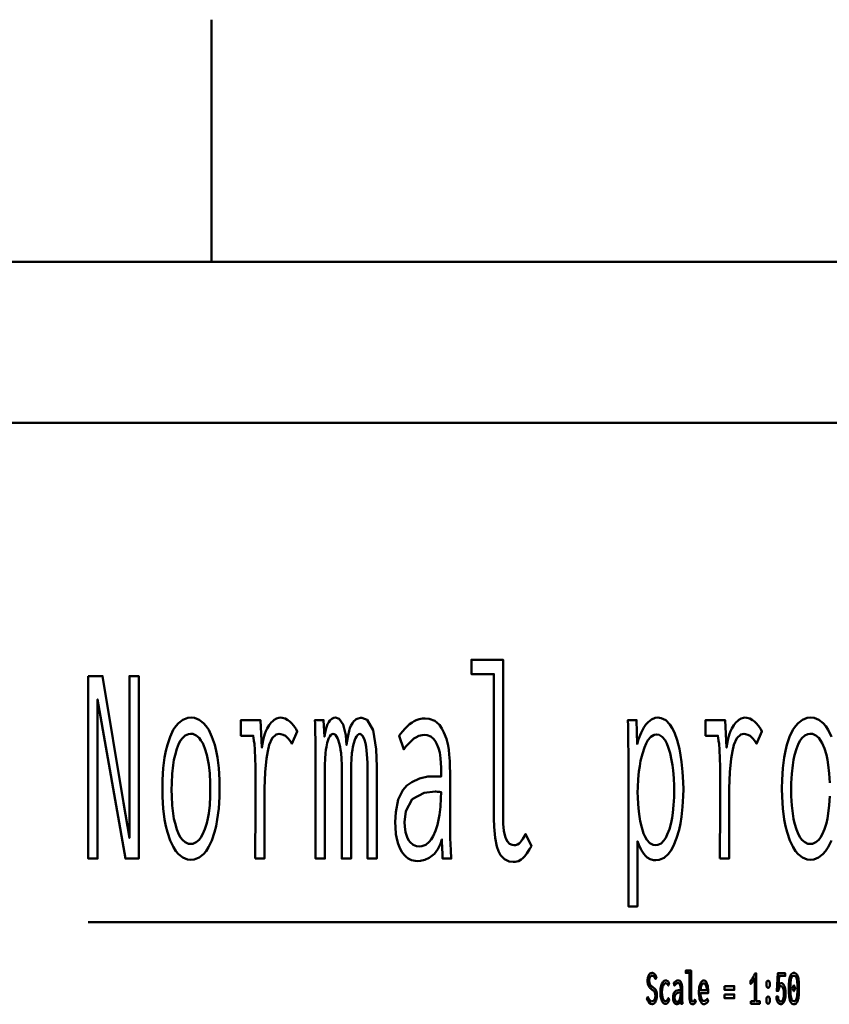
# Model space of a CAD drawing. Header units: millimetres. Extents: x 0 to 428, y 0 to 298.
# Tile 8 of 33: x 119 to 144, y 266 to 297. Entities that reach past the tile are written whole.
import ezdxf

# ---------------------------------------------------------------- set-up
doc = ezdxf.new("R2010")
doc.units = ezdxf.units.MM
doc.layers.add('am_0', color=7, linetype='Continuous', lineweight=50)
doc.layers.add('am_6', color=2, linetype='Continuous', lineweight=35)

# ---------------------------------------------------------------- blocks, each defined once
blk = doc.blocks.new('1_Drawing_frame_0_in_FDFneo150180C2125N1N4N_300Cl0__1203')
at = {"layer": 'am_0'}
for p, q in [((125, 297), (125, 296.921)), ((125, 296.921), (125, 296.842)), ((125, 296.842), (125, 296.763)), ((125, 296.763), (125, 296.684)), ((125, 296.684), (125, 296.605)), ((125, 296.605), (125, 296.526)), ((125, 296.526), (125, 296.447)), ((125, 296.447), (125, 296.368)), ((125, 296.368), (125, 296.289)), ((125, 296.289), (125, 296.211)), ((125, 296.211), (125, 296.132)), ((125, 296.132), (125, 296.053)), ((125, 296.053), (125, 295.974)), ((125, 295.974), (125, 295.895)), ((125, 295.895), (125, 295.816)), ((125, 295.816), (125, 295.737)), ((125, 295.737), (125, 295.658)), ((125, 295.658), (125, 295.579)), ((125, 295.579), (125, 295.5)), ((125, 295.5), (125, 295.421)), ((125, 295.421), (125, 295.342)), ((125, 295.342), (125, 295.263)), ((125, 295.263), (125, 295.184)), ((125, 295.184), (125, 295.105)), ((125, 295.105), (125, 295.026)), ((125, 295.026), (125, 294.947)), ((125, 294.947), (125, 294.868)), ((125, 294.868), (125, 294.789)), ((125, 294.789), (125, 294.711)), ((125, 294.711), (125, 294.632)), ((125, 294.632), (125, 294.553)), ((125, 294.553), (125, 294.474)), ((125, 294.474), (125, 294.395)), ((125, 294.395), (125, 294.316)), ((125, 294.316), (125, 294.237)), ((125, 294.237), (125, 294.158)), ((125, 294.158), (125, 294.079)), ((125, 294.079), (125, 294)), ((125, 294), (125, 293.921)), ((125, 293.921), (125, 293.842)), ((125, 293.842), (125, 293.763)), ((125, 293.763), (125, 293.684)), ((125, 293.684), (125, 293.605)), ((125, 293.605), (125, 293.526)), ((125, 293.526), (125, 293.447)), ((125, 293.447), (125, 293.368)), ((125, 293.368), (125, 293.289)), ((125, 293.289), (125, 293.211)), ((125, 293.211), (125, 293.132)), ((125, 293.132), (125, 293.053)), ((125, 293.053), (125, 292.974)), ((125, 292.974), (125, 292.895)), ((125, 292.895), (125, 292.816)), ((125, 292.816), (125, 292.737)), ((125, 292.737), (125, 292.658)), ((125, 292.658), (125, 292.579)), ((125, 292.579), (125, 292.5)), ((125, 292.5), (125, 292.421)), ((125, 292.421), (125, 292.342)), ((125, 292.342), (125, 292.263)), ((125, 292.263), (125, 292.184)), ((125, 292.184), (125, 292.105)), ((125, 292.105), (125, 292.026)), ((125, 292.026), (125, 291.947)), ((125, 291.947), (125, 291.868)), ((125, 291.868), (125, 291.789)), ((125, 291.789), (125, 291.711)), ((125, 291.711), (125, 291.632)), ((125, 291.632), (125, 291.553)), ((125, 291.553), (125, 291.474)), ((125, 291.474), (125, 291.395)), ((125, 291.395), (125, 291.316)), ((125, 291.316), (125, 291.237)), ((125, 291.237), (125, 291.158)), ((125, 291.158), (125, 291.079)), ((125, 291.079), (125, 291)), ((125, 291), (125, 290.921)), ((125, 290.921), (125, 290.842)), ((125, 290.842), (125, 290.763)), ((125, 290.763), (125, 290.684)), ((125, 290.684), (125, 290.605)), ((125, 290.605), (125, 290.526)), ((125, 290.526), (125, 290.447)), ((125, 290.447), (125, 290.368)), ((125, 290.368), (125, 290.289)), ((125, 290.289), (125, 290.211)), ((125, 290.211), (125, 290.132)), ((125, 290.132), (125, 290.053)), ((125, 290.053), (125, 289.974)), ((125, 289.974), (125, 289.895)), ((125, 289.895), (125, 289.816)), ((125, 289.816), (125, 289.737)), ((125, 289.737), (125, 289.658)), ((125, 289.658), (125, 289.579)), ((7.5, 289.5), (412.5, 289.5)), ((125, 289.579), (125, 289.5)), ((20, 284.5), (407.5, 284.5))]:
    blk.add_line(p, q, dxfattribs=at)
at = {"layer": 'am_6', "flags": 8}
blk.add_attdef('ExcludeFromBOM', (425, 296.5), '', height=0.5, dxfattribs=at)
blk = doc.blocks.new('56_grid1title__1_in_FDFneo150180C2125N1N4N_300Cl0__1203')
at = {"layer": 'am_0'}
blk.add_line((121.181, 269.029), (161.215, 269.029), dxfattribs=at)
for points in [[(134.343, 270.895), (134.343, 270.895), (134.226, 270.908), (134.076, 270.977), (134.076, 270.977), (133.956, 271.106), (133.893, 271.224), (133.893, 271.224), (133.842, 271.37), (133.787, 271.643), (133.787, 271.643), (133.758, 271.98), (133.752, 272.24), (133.752, 276.717), (133.054, 276.717), (133.054, 277.162), (134.033, 277.162), (134.033, 272.256), (134.033, 272.256), (134.037, 272.079), (134.057, 271.856), (134.057, 271.856), (134.095, 271.684), (134.13, 271.599), (134.13, 271.599), (134.17, 271.532), (134.239, 271.46), (134.239, 271.46), (134.317, 271.421), (134.374, 271.413), (134.374, 271.413), (134.418, 271.417), (134.479, 271.435), (134.479, 271.435), (134.534, 271.468), (134.567, 271.499), (134.567, 271.499), (134.6, 271.537), (134.648, 271.608), (134.648, 271.608), (134.698, 271.696), (134.731, 271.764), (134.913, 271.386), (134.913, 271.386), (134.857, 271.287), (134.776, 271.161), (134.776, 271.161), (134.699, 271.062), (134.648, 271.01), (134.648, 271.01), (134.597, 270.968), (134.51, 270.923), (134.51, 270.923), (134.413, 270.899), (134.343, 270.895)], [(121.181, 276.655), (121.622, 276.655), (122.273, 272.724), (122.456, 271.64), (122.456, 276.655), (122.745, 276.655), (122.745, 271), (122.332, 271), (121.47, 275.93), (121.47, 271), (121.181, 271), (121.181, 276.655)], [(124.363, 270.961), (124.363, 270.961), (124.259, 270.972), (124.114, 271.029), (124.114, 271.029), (123.98, 271.136), (123.897, 271.234), (123.897, 271.234), (123.82, 271.352), (123.719, 271.564), (123.719, 271.564), (123.634, 271.817), (123.586, 272.008), (123.586, 272.008), (123.546, 272.215), (123.503, 272.551), (123.503, 272.551), (123.48, 272.916), (123.476, 273.176), (123.476, 273.176), (123.48, 273.436), (123.503, 273.8), (123.503, 273.8), (123.545, 274.133), (123.584, 274.338), (123.584, 274.338), (123.631, 274.527), (123.715, 274.777), (123.715, 274.777), (123.816, 274.985), (123.893, 275.101), (123.893, 275.101), (123.976, 275.197), (124.112, 275.301), (124.112, 275.301), (124.261, 275.357), (124.367, 275.368), (124.367, 275.368), (124.472, 275.357), (124.62, 275.301), (124.62, 275.301), (124.755, 275.197), (124.838, 275.101), (124.838, 275.101), (124.914, 274.985), (125.014, 274.777), (125.014, 274.777), (125.098, 274.527), (125.144, 274.338), (125.144, 274.338), (125.182, 274.133), (125.224, 273.8), (125.224, 273.8), (125.246, 273.436), (125.25, 273.176), (125.25, 273.176), (125.246, 272.916), (125.223, 272.551), (125.223, 272.551), (125.18, 272.215), (125.141, 272.008), (125.141, 272.008), (125.094, 271.817), (125.009, 271.564), (125.009, 271.564), (124.908, 271.352), (124.831, 271.234), (124.831, 271.234), (124.748, 271.136), (124.614, 271.029), (124.614, 271.029), (124.467, 270.972), (124.363, 270.961)], [(126.353, 271), (126.353, 271), (126.354, 271.176), (126.355, 271.54), (126.355, 271.54), (126.358, 272.023), (126.361, 272.412), (126.365, 273.2), (126.365, 273.2), (126.365, 273.406), (126.363, 273.68), (126.363, 273.68), (126.36, 273.912), (126.356, 274.044), (126.356, 274.044), (126.353, 274.16), (126.346, 274.311), (126.346, 274.311), (126.339, 274.433), (126.333, 274.498), (126.333, 274.498), (126.327, 274.558), (126.315, 274.649), (126.315, 274.649), (126.301, 274.743), (126.291, 274.806), (125.909, 274.806), (125.909, 275.29), (126.515, 275.29), (126.56, 274.44), (126.56, 274.44), (126.576, 274.556), (126.608, 274.717), (126.608, 274.717), (126.651, 274.862), (126.685, 274.949), (126.685, 274.949), (126.723, 275.028), (126.784, 275.132), (126.784, 275.132), (126.85, 275.216), (126.897, 275.263), (126.897, 275.263), (126.944, 275.301), (127.016, 275.342), (127.016, 275.342), (127.087, 275.364), (127.133, 275.368), (127.133, 275.368), (127.192, 275.363), (127.279, 275.338), (127.279, 275.338), (127.367, 275.291), (127.425, 275.247), (127.425, 275.247), (127.481, 275.196), (127.555, 275.11), (127.555, 275.11), (127.619, 275.011), (127.656, 274.939), (127.492, 274.557), (127.492, 274.557), (127.47, 274.6), (127.429, 274.663), (127.429, 274.663), (127.377, 274.724), (127.337, 274.764), (127.337, 274.764), (127.294, 274.799), (127.223, 274.837), (127.223, 274.837), (127.148, 274.857), (127.094, 274.861), (127.094, 274.861), (126.999, 274.84), (126.879, 274.728), (126.879, 274.728), (126.786, 274.522), (126.74, 274.331), (126.74, 274.331), (126.703, 274.099), (126.663, 273.679), (126.663, 273.679), (126.642, 273.172), (126.638, 272.786), (126.638, 271), (126.353, 271)], [(128.227, 274.237), (128.227, 274.237), (128.227, 274.33), (128.225, 274.476), (128.225, 274.476), (128.223, 274.633), (128.22, 274.742), (128.22, 274.742), (128.217, 274.853), (128.213, 275.018), (128.213, 275.018), (128.207, 275.182), (128.204, 275.29), (128.473, 275.29), (128.496, 274.775), (128.496, 274.775), (128.518, 274.893), (128.556, 275.044), (128.556, 275.044), (128.599, 275.165), (128.631, 275.228), (128.631, 275.228), (128.665, 275.278), (128.725, 275.333), (128.725, 275.333), (128.793, 275.362), (128.843, 275.368), (128.843, 275.368), (128.955, 275.334), (129.082, 275.155), (129.082, 275.155), (129.161, 274.824), (129.186, 274.518), (129.186, 274.518), (129.202, 274.647), (129.23, 274.819), (129.23, 274.819), (129.264, 274.962), (129.291, 275.042), (129.291, 275.042), (129.319, 275.112), (129.365, 275.198), (129.365, 275.198), (129.415, 275.263), (129.45, 275.294), (129.45, 275.294), (129.487, 275.318), (129.547, 275.344), (129.547, 275.344), (129.612, 275.358), (129.658, 275.36), (129.658, 275.36), (129.825, 275.299), (130.006, 274.98), (130.006, 274.98), (130.104, 274.387), (130.122, 273.839), (130.122, 271), (129.834, 271), (129.834, 273.769), (129.834, 273.769), (129.831, 273.971), (129.817, 274.237), (129.817, 274.237), (129.792, 274.458), (129.768, 274.58), (129.768, 274.58), (129.741, 274.681), (129.693, 274.791), (129.693, 274.791), (129.637, 274.85), (129.596, 274.861), (129.596, 274.861), (129.569, 274.856), (129.529, 274.83), (129.529, 274.83), (129.49, 274.781), (129.465, 274.736), (129.465, 274.736), (129.441, 274.681), (129.409, 274.581), (129.409, 274.581), (129.381, 274.459), (129.365, 274.366), (129.365, 274.366), (129.351, 274.263), (129.336, 274.094), (129.336, 274.094), (129.328, 273.905), (129.327, 273.769), (129.327, 271), (129.038, 271), (129.038, 273.769), (129.038, 273.769), (129.037, 273.905), (129.029, 274.094), (129.029, 274.094), (129.014, 274.263), (129, 274.366), (129, 274.366), (128.984, 274.459), (128.956, 274.581), (128.956, 274.581), (128.924, 274.681), (128.901, 274.736), (128.901, 274.736), (128.876, 274.781), (128.837, 274.83), (128.837, 274.83), (128.797, 274.856), (128.769, 274.861), (128.769, 274.861), (128.741, 274.856), (128.702, 274.83), (128.702, 274.83), (128.664, 274.782), (128.64, 274.738), (128.64, 274.738), (128.618, 274.684), (128.588, 274.584), (128.588, 274.584), (128.562, 274.462), (128.547, 274.368), (128.547, 274.368), (128.534, 274.264), (128.52, 274.094), (128.52, 274.094), (128.513, 273.905), (128.512, 273.769), (128.512, 271), (128.227, 271), (128.227, 274.237)], [(131.391, 270.922), (131.391, 270.922), (131.313, 270.927), (131.201, 270.955), (131.201, 270.955), (131.097, 271.006), (131.033, 271.053), (131.033, 271.053), (130.972, 271.111), (130.891, 271.218), (130.891, 271.218), (130.823, 271.352), (130.784, 271.454), (130.784, 271.454), (130.751, 271.568), (130.716, 271.758), (130.716, 271.758), (130.697, 271.972), (130.693, 272.127), (130.693, 272.127), (130.708, 272.438), (130.784, 272.826), (130.784, 272.826), (130.925, 273.118), (131.055, 273.26), (131.055, 273.26), (131.204, 273.368), (131.445, 273.483), (131.445, 273.483), (131.705, 273.54), (131.891, 273.547), (132.113, 273.539), (132.113, 273.714), (132.113, 273.714), (132.112, 273.815), (132.106, 273.963), (132.106, 273.963), (132.095, 274.106), (132.086, 274.2), (132.086, 274.2), (132.071, 274.291), (132.037, 274.424), (132.037, 274.424), (131.986, 274.55), (131.944, 274.631), (131.944, 274.631), (131.894, 274.703), (131.8, 274.78), (131.8, 274.78), (131.685, 274.822), (131.596, 274.83), (131.596, 274.83), (131.524, 274.825), (131.423, 274.802), (131.423, 274.802), (131.33, 274.757), (131.271, 274.717), (131.271, 274.717), (131.214, 274.667), (131.122, 274.577), (131.122, 274.577), (131.026, 274.468), (130.958, 274.385), (130.814, 274.806), (130.814, 274.806), (130.861, 274.867), (130.928, 274.949), (130.928, 274.949), (130.991, 275.021), (131.03, 275.064), (131.03, 275.064), (131.07, 275.104), (131.139, 275.162), (131.139, 275.162), (131.218, 275.219), (131.277, 275.255), (131.277, 275.255), (131.34, 275.287), (131.438, 275.322), (131.438, 275.322), (131.543, 275.341), (131.616, 275.345), (131.616, 275.345), (131.748, 275.332), (131.921, 275.266), (131.921, 275.266), (132.061, 275.144), (132.137, 275.031), (132.137, 275.031), (132.201, 274.904), (132.277, 274.707), (132.277, 274.707), (132.329, 274.505), (132.351, 274.366), (132.351, 274.366), (132.365, 274.226), (132.381, 274.022), (132.381, 274.022), (132.39, 273.822), (132.392, 273.691), (132.392, 272.201), (132.392, 272.201), (132.393, 271.978), (132.4, 271.628), (132.4, 271.628), (132.414, 271.258), (132.427, 271), (132.16, 271), (132.16, 271), (132.158, 271.039), (132.156, 271.112), (132.156, 271.112), (132.153, 271.201), (132.152, 271.269), (132.14, 271.593), (132.14, 271.593), (132.095, 271.459), (132.01, 271.287), (132.01, 271.287), (131.907, 271.151), (131.827, 271.08), (131.827, 271.08), (131.743, 271.023), (131.613, 270.961), (131.613, 270.961), (131.481, 270.928), (131.391, 270.922)], [(137.917, 274.331), (137.917, 274.331), (137.916, 274.537), (137.914, 274.834), (137.914, 274.834), (137.909, 275.113), (137.905, 275.29), (138.174, 275.29), (138.186, 274.549), (138.186, 274.549), (138.232, 274.699), (138.31, 274.898), (138.31, 274.898), (138.397, 275.063), (138.46, 275.155), (138.46, 275.155), (138.527, 275.232), (138.634, 275.315), (138.634, 275.315), (138.751, 275.359), (138.833, 275.368), (138.833, 275.368), (138.936, 275.355), (139.078, 275.286), (139.078, 275.286), (139.203, 275.158), (139.278, 275.04), (139.278, 275.04), (139.345, 274.902), (139.432, 274.668), (139.432, 274.668), (139.501, 274.401), (139.538, 274.206), (139.538, 274.206), (139.568, 274.001), (139.6, 273.689), (139.6, 273.689), (139.618, 273.37), (139.621, 273.153), (139.621, 273.153), (139.617, 272.929), (139.598, 272.603), (139.598, 272.603), (139.563, 272.288), (139.53, 272.084), (139.53, 272.084), (139.49, 271.89), (139.414, 271.627), (139.414, 271.627), (139.32, 271.398), (139.247, 271.263), (139.247, 271.263), (139.165, 271.149), (139.029, 271.025), (139.029, 271.025), (138.875, 270.958), (138.763, 270.945), (138.763, 270.945), (138.692, 270.951), (138.592, 270.981), (138.592, 270.981), (138.501, 271.037), (138.446, 271.088), (138.446, 271.088), (138.393, 271.151), (138.317, 271.272), (138.317, 271.272), (138.244, 271.422), (138.197, 271.538), (138.197, 269.518), (137.917, 269.518), (137.917, 274.331)], [(140.753, 271), (140.753, 271), (140.754, 271.176), (140.755, 271.54), (140.755, 271.54), (140.758, 272.023), (140.761, 272.412), (140.765, 273.2), (140.765, 273.2), (140.765, 273.406), (140.763, 273.68), (140.763, 273.68), (140.76, 273.912), (140.756, 274.044), (140.756, 274.044), (140.753, 274.16), (140.746, 274.311), (140.746, 274.311), (140.739, 274.433), (140.733, 274.498), (140.733, 274.498), (140.727, 274.558), (140.715, 274.649), (140.715, 274.649), (140.701, 274.743), (140.691, 274.806), (140.309, 274.806), (140.309, 275.29), (140.915, 275.29), (140.96, 274.44), (140.96, 274.44), (140.976, 274.556), (141.008, 274.717), (141.008, 274.717), (141.051, 274.862), (141.085, 274.949), (141.085, 274.949), (141.123, 275.028), (141.184, 275.132), (141.184, 275.132), (141.25, 275.216), (141.297, 275.263), (141.297, 275.263), (141.344, 275.301), (141.416, 275.342), (141.416, 275.342), (141.487, 275.364), (141.533, 275.368), (141.533, 275.368), (141.592, 275.363), (141.679, 275.338), (141.679, 275.338), (141.767, 275.291), (141.825, 275.247), (141.825, 275.247), (141.881, 275.196), (141.955, 275.11), (141.955, 275.11), (142.019, 275.011), (142.056, 274.939), (141.892, 274.557), (141.892, 274.557), (141.87, 274.6), (141.829, 274.663), (141.829, 274.663), (141.777, 274.724), (141.737, 274.764), (141.737, 274.764), (141.694, 274.799), (141.623, 274.837), (141.623, 274.837), (141.548, 274.857), (141.494, 274.861), (141.494, 274.861), (141.399, 274.84), (141.279, 274.728), (141.279, 274.728), (141.186, 274.522), (141.14, 274.331), (141.14, 274.331), (141.103, 274.099), (141.064, 273.679), (141.064, 273.679), (141.042, 273.172), (141.038, 272.786), (141.038, 271), (140.753, 271)], [(143.563, 270.961), (143.563, 270.961), (143.459, 270.972), (143.314, 271.029), (143.314, 271.029), (143.18, 271.136), (143.097, 271.234), (143.097, 271.234), (143.02, 271.352), (142.919, 271.564), (142.919, 271.564), (142.834, 271.817), (142.786, 272.008), (142.786, 272.008), (142.746, 272.215), (142.703, 272.551), (142.703, 272.551), (142.68, 272.916), (142.676, 273.176), (142.676, 273.176), (142.68, 273.436), (142.703, 273.8), (142.703, 273.8), (142.745, 274.133), (142.784, 274.338), (142.784, 274.338), (142.831, 274.527), (142.915, 274.777), (142.915, 274.777), (143.016, 274.985), (143.093, 275.101), (143.093, 275.101), (143.176, 275.197), (143.312, 275.301), (143.312, 275.301), (143.461, 275.357), (143.567, 275.368), (143.567, 275.368), (143.672, 275.357), (143.82, 275.301), (143.82, 275.301), (143.955, 275.197), (144.038, 275.101), (144.038, 275.101), (144.114, 274.985), (144.214, 274.777)], [(144.209, 271.564), (144.108, 271.352), (144.031, 271.234), (144.031, 271.234), (143.948, 271.136), (143.814, 271.029), (143.814, 271.029), (143.667, 270.972), (143.563, 270.961)], [(124.351, 271.452), (124.351, 271.452), (124.423, 271.461), (124.523, 271.504), (124.523, 271.504), (124.615, 271.583), (124.672, 271.657), (124.672, 271.657), (124.725, 271.746), (124.794, 271.906), (124.794, 271.906), (124.853, 272.097), (124.886, 272.242), (124.886, 272.242), (124.913, 272.4), (124.943, 272.656), (124.943, 272.656), (124.959, 272.937), (124.962, 273.137), (124.962, 273.137), (124.959, 273.345), (124.943, 273.636), (124.943, 273.636), (124.914, 273.901), (124.887, 274.063), (124.887, 274.063), (124.854, 274.213), (124.796, 274.409), (124.796, 274.409), (124.726, 274.572), (124.674, 274.662), (124.674, 274.662), (124.617, 274.737), (124.525, 274.817), (124.525, 274.817), (124.423, 274.861), (124.351, 274.869), (124.351, 274.869), (124.283, 274.86), (124.186, 274.817), (124.186, 274.817), (124.098, 274.735), (124.043, 274.66), (124.043, 274.66), (123.992, 274.569), (123.925, 274.405), (123.925, 274.405), (123.869, 274.208), (123.837, 274.058), (123.837, 274.058), (123.811, 273.894), (123.783, 273.629), (123.783, 273.629), (123.767, 273.338), (123.764, 273.129), (123.764, 273.129), (123.767, 272.929), (123.783, 272.649), (123.783, 272.649), (123.811, 272.393), (123.837, 272.236), (123.837, 272.236), (123.869, 272.092), (123.925, 271.902), (123.925, 271.902), (123.992, 271.743), (124.043, 271.655), (124.043, 271.655), (124.098, 271.582), (124.186, 271.503), (124.186, 271.503), (124.283, 271.461), (124.351, 271.452)], [(138.761, 271.413), (138.761, 271.413), (138.832, 271.423), (138.931, 271.471), (138.931, 271.471), (139.021, 271.562), (139.075, 271.645), (139.075, 271.645), (139.125, 271.744), (139.189, 271.915), (139.189, 271.915), (139.242, 272.112), (139.271, 272.258), (139.271, 272.258), (139.294, 272.412), (139.32, 272.654), (139.32, 272.654), (139.334, 272.907), (139.336, 273.083), (139.336, 273.083), (139.334, 273.245), (139.323, 273.488), (139.323, 273.488), (139.302, 273.73), (139.283, 273.892), (139.283, 273.892), (139.258, 274.048), (139.212, 274.263), (139.212, 274.263), (139.153, 274.455), (139.107, 274.57), (139.107, 274.57), (139.056, 274.669), (138.968, 274.777), (138.968, 274.777), (138.868, 274.834), (138.794, 274.845), (138.794, 274.845), (138.719, 274.834), (138.616, 274.775), (138.616, 274.775), (138.523, 274.666), (138.468, 274.565), (138.468, 274.565), (138.417, 274.447), (138.351, 274.25), (138.351, 274.25), (138.298, 274.029), (138.27, 273.868), (138.27, 273.868), (138.246, 273.703), (138.221, 273.456), (138.221, 273.456), (138.208, 273.21), (138.205, 273.048), (138.205, 273.048), (138.207, 272.902), (138.219, 272.681), (138.219, 272.681), (138.24, 272.458), (138.259, 272.308), (138.259, 272.308), (138.283, 272.163), (138.33, 271.961), (138.33, 271.961), (138.39, 271.781), (138.437, 271.673), (138.437, 271.673), (138.49, 271.579), (138.581, 271.478), (138.581, 271.478), (138.684, 271.424), (138.761, 271.413)], [(143.551, 271.452), (143.551, 271.452), (143.623, 271.461), (143.723, 271.504), (143.723, 271.504), (143.815, 271.583), (143.872, 271.657), (143.872, 271.657), (143.925, 271.746), (143.994, 271.906), (143.994, 271.906), (144.053, 272.097), (144.086, 272.242), (144.086, 272.242), (144.113, 272.4), (144.143, 272.656), (144.143, 272.656), (144.159, 272.937)], [(144.159, 273.345), (144.143, 273.636), (144.143, 273.636), (144.114, 273.901), (144.087, 274.063), (144.087, 274.063), (144.054, 274.213), (143.996, 274.409), (143.996, 274.409), (143.926, 274.572), (143.874, 274.662), (143.874, 274.662), (143.817, 274.737), (143.725, 274.817), (143.725, 274.817), (143.623, 274.861), (143.551, 274.869), (143.551, 274.869), (143.483, 274.86), (143.386, 274.817), (143.386, 274.817), (143.298, 274.735), (143.243, 274.66), (143.243, 274.66), (143.192, 274.569), (143.125, 274.405), (143.125, 274.405), (143.069, 274.208), (143.037, 274.058), (143.037, 274.058), (143.011, 273.894), (142.983, 273.629), (142.983, 273.629), (142.967, 273.338), (142.964, 273.129), (142.964, 273.129), (142.967, 272.929), (142.983, 272.649), (142.983, 272.649), (143.011, 272.393), (143.037, 272.236), (143.037, 272.236), (143.069, 272.092), (143.125, 271.902), (143.125, 271.902), (143.192, 271.743), (143.243, 271.655), (143.243, 271.655), (143.298, 271.582), (143.386, 271.503), (143.386, 271.503), (143.483, 271.461), (143.551, 271.452)], [(131.436, 271.374), (131.436, 271.374), (131.522, 271.383), (131.639, 271.429), (131.639, 271.429), (131.745, 271.515), (131.809, 271.595), (131.809, 271.595), (131.866, 271.689), (131.942, 271.855), (131.942, 271.855), (132.003, 272.05), (132.037, 272.195), (132.037, 272.195), (132.064, 272.352), (132.094, 272.601), (132.094, 272.601), (132.11, 272.87), (132.113, 273.059), (132.113, 273.059), (132.064, 273.065), (132.001, 273.071), (132.001, 273.071), (131.952, 273.074), (131.928, 273.075), (131.928, 273.075), (131.587, 273.037), (131.218, 272.839), (131.218, 272.839), (131.02, 272.471), (130.982, 272.131), (130.982, 272.131), (130.987, 271.995), (131.012, 271.815), (131.012, 271.815), (131.06, 271.662), (131.104, 271.575), (131.104, 271.575), (131.156, 271.503), (131.248, 271.425), (131.248, 271.425), (131.356, 271.382), (131.436, 271.374)]]:
    blk.add_lwpolyline(points, dxfattribs=at)
at = {"layer": 'am_6', "flags": 8}
blk.add_attdef('ExcludeFromBOM', (166.215, 276.67), '', height=0.5, dxfattribs=at)
blk = doc.blocks.new('57_grid1titleratio__1_in_FDFneo150180C2125N1N4N_300Cl0__1203')
at = {"layer": 'am_0'}
for points in [[(138.522, 266.709), (138.522, 266.709), (138.534, 266.683), (138.552, 266.65), (138.552, 266.65), (138.57, 266.623), (138.582, 266.608), (138.582, 266.608), (138.595, 266.596), (138.613, 266.583), (138.613, 266.583), (138.633, 266.575), (138.646, 266.574), (138.646, 266.574), (138.657, 266.575), (138.673, 266.579), (138.673, 266.579), (138.688, 266.588), (138.699, 266.595), (138.699, 266.595), (138.708, 266.604), (138.722, 266.621), (138.722, 266.621), (138.733, 266.641), (138.74, 266.656), (138.74, 266.656), (138.746, 266.672), (138.753, 266.699), (138.753, 266.699), (138.756, 266.728), (138.757, 266.749), (138.757, 266.749), (138.756, 266.769), (138.753, 266.797), (138.753, 266.797), (138.747, 266.822), (138.741, 266.837), (138.741, 266.837), (138.735, 266.85), (138.724, 266.869), (138.724, 266.869), (138.712, 266.885), (138.704, 266.895), (138.704, 266.895), (138.694, 266.904), (138.678, 266.918), (138.678, 266.918), (138.659, 266.933), (138.645, 266.943), (138.619, 266.963), (138.619, 266.963), (138.608, 266.973), (138.592, 266.988), (138.592, 266.988), (138.577, 267.003), (138.568, 267.014), (138.568, 267.014), (138.559, 267.025), (138.547, 267.046), (138.547, 267.046), (138.537, 267.07), (138.53, 267.089), (138.53, 267.089), (138.525, 267.109), (138.518, 267.143), (138.518, 267.143), (138.515, 267.182), (138.514, 267.21), (138.514, 267.21), (138.515, 267.237), (138.518, 267.276), (138.518, 267.276), (138.525, 267.313), (138.53, 267.335), (138.53, 267.335), (138.537, 267.356), (138.55, 267.385), (138.55, 267.385), (138.565, 267.408), (138.577, 267.422), (138.577, 267.422), (138.59, 267.433), (138.611, 267.446), (138.611, 267.446), (138.634, 267.452), (138.651, 267.454), (138.651, 267.454), (138.663, 267.453), (138.681, 267.45), (138.681, 267.45), (138.697, 267.443), (138.707, 267.438), (138.707, 267.438), (138.717, 267.431), (138.73, 267.419), (138.73, 267.419), (138.743, 267.405), (138.751, 267.394), (138.751, 267.394), (138.759, 267.382), (138.771, 267.362), (138.771, 267.362), (138.783, 267.339), (138.792, 267.322), (138.76, 267.264), (138.76, 267.264), (138.75, 267.283), (138.735, 267.309), (138.735, 267.309), (138.719, 267.33), (138.707, 267.341), (138.707, 267.341), (138.695, 267.351), (138.677, 267.361), (138.677, 267.361), (138.66, 267.366), (138.648, 267.367), (138.648, 267.367), (138.639, 267.366), (138.625, 267.362), (138.625, 267.362), (138.612, 267.354), (138.604, 267.347), (138.604, 267.347), (138.597, 267.339), (138.587, 267.323), (138.587, 267.323), (138.579, 267.305), (138.574, 267.292), (138.574, 267.292), (138.571, 267.277), (138.566, 267.253), (138.566, 267.253), (138.564, 267.228), (138.564, 267.21), (138.564, 267.21), (138.564, 267.189), (138.568, 267.16), (138.568, 267.16), (138.573, 267.135), (138.578, 267.119), (138.578, 267.119), (138.585, 267.106), (138.595, 267.087), (138.595, 267.087), (138.606, 267.072), (138.615, 267.063), (138.615, 267.063), (138.624, 267.054), (138.64, 267.04), (138.64, 267.04), (138.659, 267.025), (138.674, 267.015), (138.674, 267.015), (138.69, 267.003), (138.712, 266.985), (138.712, 266.985), (138.73, 266.969), (138.741, 266.958), (138.741, 266.958), (138.751, 266.947), (138.765, 266.927), (138.765, 266.927), (138.777, 266.903), (138.785, 266.885), (138.785, 266.885), (138.791, 266.865), (138.798, 266.831), (138.798, 266.831), (138.802, 266.791), (138.802, 266.763), (138.802, 266.763), (138.802, 266.732), (138.798, 266.689), (138.798, 266.689), (138.79, 266.649), (138.783, 266.623), (138.783, 266.623), (138.775, 266.599), (138.76, 266.566), (138.76, 266.566), (138.743, 266.539), (138.729, 266.523), (138.729, 266.523), (138.715, 266.51), (138.692, 266.496), (138.692, 266.496), (138.667, 266.488), (138.65, 266.486), (138.65, 266.486), (138.614, 266.493), (138.564, 266.528), (138.564, 266.528), (138.519, 266.592), (138.491, 266.651), (138.522, 266.709)], [(139.911, 266.482), (139.911, 266.482), (139.892, 266.485), (139.867, 266.496), (139.867, 266.496), (139.847, 266.518), (139.836, 266.537), (139.836, 266.537), (139.828, 266.562), (139.819, 266.607), (139.819, 266.607), (139.814, 266.663), (139.813, 266.707), (139.813, 267.453), (139.697, 267.453), (139.697, 267.527), (139.86, 267.527), (139.86, 266.709), (139.86, 266.709), (139.86, 266.68), (139.864, 266.643), (139.864, 266.643), (139.87, 266.614), (139.876, 266.6), (139.876, 266.6), (139.883, 266.589), (139.894, 266.577), (139.894, 266.577), (139.907, 266.57), (139.917, 266.569), (139.917, 266.569), (139.924, 266.569), (139.934, 266.572), (139.934, 266.572), (139.943, 266.578), (139.949, 266.583), (139.949, 266.583), (139.954, 266.59), (139.962, 266.601), (139.962, 266.601), (139.971, 266.616), (139.976, 266.627), (140.006, 266.564), (140.006, 266.564), (139.997, 266.548), (139.984, 266.527), (139.984, 266.527), (139.971, 266.51), (139.962, 266.502), (139.962, 266.502), (139.954, 266.495), (139.939, 266.487), (139.939, 266.487), (139.923, 266.483), (139.911, 266.482)], [(141.714, 266.583), (141.833, 266.583), (141.833, 267.286), (141.833, 267.286), (141.827, 267.274), (141.816, 267.253), (141.816, 267.253), (141.804, 267.232), (141.795, 267.218), (141.795, 267.218), (141.785, 267.203), (141.771, 267.183), (141.771, 267.183), (141.757, 267.163), (141.747, 267.151), (141.747, 267.151), (141.738, 267.14), (141.725, 267.127), (141.725, 267.127), (141.713, 267.118), (141.706, 267.114), (141.706, 267.212), (141.706, 267.212), (141.715, 267.221), (141.729, 267.237), (141.729, 267.237), (141.744, 267.257), (141.754, 267.273), (141.754, 267.273), (141.764, 267.289), (141.779, 267.315), (141.779, 267.315), (141.794, 267.342), (141.803, 267.361), (141.803, 267.361), (141.812, 267.379), (141.824, 267.404), (141.824, 267.404), (141.834, 267.428), (141.84, 267.442), (141.881, 267.442), (141.881, 266.583), (141.99, 266.583), (141.99, 266.5), (141.714, 266.5), (141.714, 266.583)], [(142.641, 266.488), (142.641, 266.488), (142.627, 266.489), (142.606, 266.495), (142.606, 266.495), (142.586, 266.504), (142.574, 266.513), (142.574, 266.513), (142.562, 266.524), (142.546, 266.545), (142.546, 266.545), (142.533, 266.571), (142.525, 266.591), (142.525, 266.591), (142.519, 266.613), (142.512, 266.65), (142.512, 266.65), (142.508, 266.693), (142.507, 266.724), (142.558, 266.724), (142.558, 266.724), (142.559, 266.694), (142.564, 266.656), (142.564, 266.656), (142.573, 266.625), (142.582, 266.608), (142.582, 266.608), (142.592, 266.594), (142.609, 266.579), (142.609, 266.579), (142.629, 266.57), (142.643, 266.569), (142.643, 266.569), (142.656, 266.57), (142.673, 266.578), (142.673, 266.578), (142.688, 266.591), (142.697, 266.603), (142.697, 266.603), (142.705, 266.618), (142.716, 266.643), (142.716, 266.643), (142.724, 266.672), (142.729, 266.694), (142.729, 266.694), (142.732, 266.716), (142.736, 266.752), (142.736, 266.752), (142.738, 266.79), (142.739, 266.816), (142.739, 266.816), (142.738, 266.84), (142.736, 266.874), (142.736, 266.874), (142.732, 266.908), (142.729, 266.929), (142.729, 266.929), (142.725, 266.95), (142.717, 266.977), (142.717, 266.977), (142.707, 267.001), (142.699, 267.015), (142.699, 267.015), (142.691, 267.027), (142.677, 267.039), (142.677, 267.039), (142.662, 267.046), (142.65, 267.047), (142.65, 267.047), (142.638, 267.046), (142.621, 267.037), (142.621, 267.037), (142.605, 267.022), (142.596, 267.008), (142.596, 267.008), (142.587, 266.991), (142.576, 266.961), (142.576, 266.961), (142.568, 266.925), (142.564, 266.899), (142.514, 266.899), (142.548, 267.445), (142.778, 267.445), (142.778, 267.361), (142.594, 267.361), (142.574, 267.048), (142.574, 267.048), (142.58, 267.065), (142.591, 267.087), (142.591, 267.087), (142.603, 267.105), (142.61, 267.115), (142.61, 267.115), (142.619, 267.123), (142.632, 267.131), (142.632, 267.131), (142.646, 267.136), (142.657, 267.137), (142.657, 267.137), (142.673, 267.135), (142.695, 267.126), (142.695, 267.126), (142.715, 267.11), (142.728, 267.094), (142.728, 267.094), (142.739, 267.076), (142.754, 267.043), (142.754, 267.043), (142.766, 267.006), (142.773, 266.977), (142.773, 266.977), (142.779, 266.947), (142.785, 266.9), (142.785, 266.9), (142.788, 266.849), (142.789, 266.813), (142.789, 266.813), (142.788, 266.776), (142.784, 266.723), (142.784, 266.723), (142.777, 266.674), (142.77, 266.644), (142.77, 266.644), (142.762, 266.616), (142.748, 266.578), (142.748, 266.578), (142.731, 266.547), (142.718, 266.529), (142.718, 266.529), (142.704, 266.515), (142.682, 266.499), (142.682, 266.499), (142.658, 266.49), (142.641, 266.488)], [(143.048, 266.487), (143.048, 266.487), (143.023, 266.489), (142.991, 266.502), (142.991, 266.502), (142.964, 266.525), (142.949, 266.547), (142.949, 266.547), (142.936, 266.573), (142.921, 266.618), (142.921, 266.618), (142.909, 266.671), (142.903, 266.711), (142.903, 266.711), (142.899, 266.755), (142.894, 266.829), (142.894, 266.829), (142.892, 266.913), (142.891, 266.974), (142.891, 266.974), (142.892, 267.035), (142.894, 267.117), (142.894, 267.117), (142.899, 267.19), (142.903, 267.233), (142.903, 267.233), (142.909, 267.273), (142.921, 267.326), (142.921, 267.326), (142.937, 267.37), (142.95, 267.396), (142.95, 267.396), (142.965, 267.417), (142.991, 267.441), (142.991, 267.441), (143.023, 267.453), (143.048, 267.455), (143.048, 267.455), (143.072, 267.453), (143.104, 267.441), (143.104, 267.441), (143.131, 267.417), (143.146, 267.396), (143.146, 267.396), (143.159, 267.37), (143.175, 267.326), (143.175, 267.326), (143.187, 267.273), (143.192, 267.234), (143.192, 267.234), (143.197, 267.19), (143.202, 267.117), (143.202, 267.117), (143.204, 267.035), (143.205, 266.974), (143.205, 266.974), (143.204, 266.914), (143.202, 266.831), (143.202, 266.831), (143.197, 266.757), (143.192, 266.713), (143.192, 266.713), (143.186, 266.672), (143.174, 266.619), (143.174, 266.619), (143.158, 266.573), (143.145, 266.547), (143.145, 266.547), (143.13, 266.525), (143.103, 266.502), (143.103, 266.502), (143.072, 266.489), (143.048, 266.487)], [(143.048, 266.573), (143.048, 266.573), (143.065, 266.575), (143.087, 266.586), (143.087, 266.586), (143.106, 266.606), (143.117, 266.625), (143.117, 266.625), (143.126, 266.647), (143.137, 266.685), (143.137, 266.685), (143.145, 266.73), (143.149, 266.763), (143.149, 266.763), (143.152, 266.799), (143.155, 266.859), (143.155, 266.859), (143.157, 266.926), (143.158, 266.974), (143.158, 266.974), (143.157, 267.026), (143.156, 267.095), (143.156, 267.095), (143.153, 267.155), (143.15, 267.19), (143.15, 267.19), (143.147, 267.221), (143.139, 267.264), (143.139, 267.264), (143.128, 267.3), (143.119, 267.32), (143.119, 267.32), (143.109, 267.338), (143.089, 267.356), (143.089, 267.356), (143.066, 267.366), (143.048, 267.368), (143.048, 267.368), (143.03, 267.366), (143.006, 267.356), (143.006, 267.356), (142.987, 267.338), (142.977, 267.32), (142.977, 267.32), (142.968, 267.3), (142.957, 267.264), (142.957, 267.264), (142.949, 267.221), (142.946, 267.19), (142.946, 267.19), (142.943, 267.155), (142.94, 267.095), (142.94, 267.095), (142.939, 267.026), (142.939, 266.974), (142.939, 266.974), (142.939, 266.926), (142.94, 266.858), (142.94, 266.858), (142.944, 266.799), (142.946, 266.763), (142.946, 266.763), (142.95, 266.73), (142.958, 266.685), (142.958, 266.685), (142.969, 266.647), (142.978, 266.625), (142.978, 266.625), (142.989, 266.606), (143.008, 266.586), (143.008, 266.586), (143.03, 266.575), (143.048, 266.573)], [(139.069, 266.495), (139.069, 266.495), (139.051, 266.497), (139.025, 266.506), (139.025, 266.506), (139.002, 266.522), (138.987, 266.538), (138.987, 266.538), (138.973, 266.556), (138.955, 266.59), (138.955, 266.59), (138.94, 266.631), (138.931, 266.662), (138.931, 266.662), (138.923, 266.695), (138.915, 266.75), (138.915, 266.75), (138.911, 266.81), (138.91, 266.852), (138.91, 266.852), (138.911, 266.896), (138.916, 266.958), (138.916, 266.958), (138.924, 267.015), (138.932, 267.05), (138.932, 267.05), (138.941, 267.082), (138.957, 267.124), (138.957, 267.124), (138.976, 267.159), (138.99, 267.178), (138.99, 267.178), (139.006, 267.194), (139.03, 267.212), (139.03, 267.212), (139.055, 267.221), (139.073, 267.223), (139.073, 267.223), (139.087, 267.222), (139.107, 267.216), (139.107, 267.216), (139.125, 267.206), (139.136, 267.196), (139.136, 267.196), (139.147, 267.185), (139.161, 267.166), (139.161, 267.166), (139.174, 267.145), (139.181, 267.129), (139.151, 267.063), (139.151, 267.063), (139.146, 267.075), (139.137, 267.092), (139.137, 267.092), (139.127, 267.106), (139.12, 267.115), (139.12, 267.115), (139.112, 267.122), (139.1, 267.129), (139.1, 267.129), (139.086, 267.134), (139.076, 267.134), (139.076, 267.134), (139.062, 267.133), (139.044, 267.126), (139.044, 267.126), (139.026, 267.112), (139.015, 267.099), (139.015, 267.099), (139.005, 267.084), (138.991, 267.057), (138.991, 267.057), (138.98, 267.025), (138.974, 267.001), (138.974, 267.001), (138.968, 266.975), (138.962, 266.934), (138.962, 266.934), (138.959, 266.889), (138.959, 266.858), (138.959, 266.858), (138.959, 266.828), (138.962, 266.785), (138.962, 266.785), (138.967, 266.745), (138.972, 266.719), (138.972, 266.719), (138.978, 266.695), (138.989, 266.663), (138.989, 266.663), (139.001, 266.635), (139.011, 266.619), (139.011, 266.619), (139.021, 266.606), (139.038, 266.591), (139.038, 266.591), (139.056, 266.583), (139.069, 266.582), (139.069, 266.582), (139.077, 266.582), (139.088, 266.585), (139.088, 266.585), (139.098, 266.59), (139.105, 266.595), (139.105, 266.595), (139.111, 266.6), (139.12, 266.61), (139.12, 266.61), (139.128, 266.62), (139.133, 266.628), (139.133, 266.628), (139.138, 266.636), (139.145, 266.65), (139.145, 266.65), (139.153, 266.665), (139.159, 266.677), (139.186, 266.609), (139.18, 266.597), (139.18, 266.597), (139.173, 266.585), (139.164, 266.568), (139.164, 266.568), (139.156, 266.553), (139.151, 266.545), (139.151, 266.545), (139.145, 266.537), (139.136, 266.526), (139.136, 266.526), (139.125, 266.516), (139.117, 266.509), (139.117, 266.509), (139.108, 266.504), (139.095, 266.498), (139.095, 266.498), (139.079, 266.495), (139.069, 266.495)], [(139.419, 266.487), (139.419, 266.487), (139.406, 266.488), (139.388, 266.492), (139.388, 266.492), (139.37, 266.501), (139.36, 266.509), (139.36, 266.509), (139.35, 266.518), (139.336, 266.536), (139.336, 266.536), (139.325, 266.559), (139.318, 266.576), (139.318, 266.576), (139.313, 266.595), (139.307, 266.626), (139.307, 266.626), (139.304, 266.662), (139.303, 266.688), (139.303, 266.688), (139.305, 266.74), (139.318, 266.804), (139.318, 266.804), (139.342, 266.853), (139.363, 266.877), (139.363, 266.877), (139.388, 266.895), (139.428, 266.914), (139.428, 266.914), (139.472, 266.923), (139.503, 266.924), (139.54, 266.923), (139.54, 266.952), (139.54, 266.952), (139.539, 266.969), (139.539, 266.994), (139.539, 266.994), (139.537, 267.018), (139.535, 267.033), (139.535, 267.033), (139.533, 267.049), (139.527, 267.071), (139.527, 267.071), (139.519, 267.092), (139.512, 267.105), (139.512, 267.105), (139.503, 267.117), (139.488, 267.13), (139.488, 267.13), (139.468, 267.137), (139.454, 267.138), (139.454, 267.138), (139.442, 267.138), (139.425, 267.134), (139.425, 267.134), (139.409, 267.126), (139.399, 267.119), (139.399, 267.119), (139.39, 267.111), (139.375, 267.096), (139.375, 267.096), (139.359, 267.078), (139.347, 267.064), (139.323, 267.134), (139.323, 267.134), (139.331, 267.144), (139.342, 267.158), (139.342, 267.158), (139.353, 267.17), (139.359, 267.177), (139.359, 267.177), (139.366, 267.184), (139.377, 267.194), (139.377, 267.194), (139.391, 267.203), (139.4, 267.209), (139.4, 267.209), (139.411, 267.215), (139.427, 267.22), (139.427, 267.22), (139.445, 267.224), (139.457, 267.224), (139.457, 267.224), (139.479, 267.222), (139.508, 267.211), (139.508, 267.211), (139.531, 267.191), (139.544, 267.172), (139.544, 267.172), (139.554, 267.151), (139.567, 267.118), (139.567, 267.118), (139.576, 267.084), (139.579, 267.061), (139.579, 267.061), (139.582, 267.038), (139.584, 267.004), (139.584, 267.004), (139.586, 266.97), (139.586, 266.949), (139.586, 266.7), (139.586, 266.7), (139.586, 266.663), (139.588, 266.605), (139.588, 266.605), (139.59, 266.543), (139.592, 266.5), (139.547, 266.5), (139.547, 266.5), (139.547, 266.507), (139.547, 266.519), (139.547, 266.519), (139.546, 266.533), (139.546, 266.545), (139.544, 266.599), (139.544, 266.599), (139.537, 266.576), (139.523, 266.548), (139.523, 266.548), (139.505, 266.525), (139.492, 266.513), (139.492, 266.513), (139.478, 266.504), (139.456, 266.494), (139.456, 266.494), (139.434, 266.488), (139.419, 266.487)], [(140.254, 266.49), (140.254, 266.49), (140.24, 266.491), (140.219, 266.499), (140.219, 266.499), (140.198, 266.514), (140.184, 266.528), (140.184, 266.528), (140.171, 266.545), (140.152, 266.577), (140.152, 266.577), (140.136, 266.618), (140.126, 266.649), (140.126, 266.649), (140.118, 266.685), (140.109, 266.745), (140.109, 266.745), (140.104, 266.813), (140.103, 266.863), (140.103, 266.863), (140.104, 266.902), (140.108, 266.958), (140.108, 266.958), (140.116, 267.012), (140.124, 267.046), (140.124, 267.046), (140.132, 267.077), (140.148, 267.12), (140.148, 267.12), (140.166, 267.156), (140.179, 267.176), (140.179, 267.176), (140.193, 267.194), (140.216, 267.212), (140.216, 267.212), (140.239, 267.222), (140.255, 267.224), (140.255, 267.224), (140.271, 267.222), (140.293, 267.213), (140.293, 267.213), (140.314, 267.195), (140.327, 267.179), (140.327, 267.179), (140.339, 267.159), (140.354, 267.122), (140.354, 267.122), (140.368, 267.078), (140.376, 267.044), (140.376, 267.044), (140.382, 267.007), (140.389, 266.946), (140.389, 266.946), (140.393, 266.879), (140.393, 266.83), (140.154, 266.83), (140.154, 266.83), (140.155, 266.785), (140.16, 266.725), (140.16, 266.725), (140.17, 266.675), (140.18, 266.648), (140.18, 266.648), (140.191, 266.626), (140.212, 266.601), (140.212, 266.601), (140.236, 266.588), (140.255, 266.586), (140.255, 266.586), (140.269, 266.587), (140.29, 266.591), (140.29, 266.591), (140.307, 266.599), (140.318, 266.607), (140.318, 266.607), (140.328, 266.615), (140.342, 266.629), (140.342, 266.629), (140.355, 266.645), (140.363, 266.656), (140.39, 266.578), (140.39, 266.578), (140.38, 266.563), (140.364, 266.543), (140.364, 266.543), (140.346, 266.525), (140.333, 266.515), (140.333, 266.515), (140.319, 266.506), (140.296, 266.496), (140.296, 266.496), (140.272, 266.491), (140.254, 266.49)], [(140.348, 266.92), (140.348, 266.92), (140.347, 266.945), (140.344, 266.979), (140.344, 266.979), (140.339, 267.011), (140.335, 267.031), (140.335, 267.031), (140.329, 267.049), (140.32, 267.074), (140.32, 267.074), (140.31, 267.094), (140.301, 267.105), (140.301, 267.105), (140.293, 267.115), (140.279, 267.125), (140.279, 267.125), (140.265, 267.131), (140.254, 267.132), (140.254, 267.132), (140.244, 267.131), (140.229, 267.125), (140.229, 267.125), (140.215, 267.115), (140.206, 267.105), (140.206, 267.105), (140.197, 267.094), (140.186, 267.074), (140.186, 267.074), (140.176, 267.049), (140.17, 267.031), (140.17, 267.031), (140.165, 267.011), (140.16, 266.979), (140.16, 266.979), (140.156, 266.945), (140.155, 266.92), (140.348, 266.92)], [(140.898, 267.045), (141.198, 267.045), (141.198, 266.928), (140.898, 266.928), (140.898, 267.045)], [(142.247, 266.994), (142.247, 266.994), (142.238, 266.995), (142.225, 267.002), (142.225, 267.002), (142.214, 267.013), (142.208, 267.024), (142.208, 267.024), (142.202, 267.037), (142.197, 267.059), (142.197, 267.059), (142.193, 267.085), (142.193, 267.104), (142.193, 267.104), (142.193, 267.124), (142.197, 267.15), (142.197, 267.15), (142.202, 267.172), (142.208, 267.185), (142.208, 267.185), (142.214, 267.196), (142.225, 267.207), (142.225, 267.207), (142.238, 267.214), (142.247, 267.215), (142.247, 267.215), (142.257, 267.214), (142.27, 267.207), (142.27, 267.207), (142.281, 267.196), (142.288, 267.185), (142.288, 267.185), (142.293, 267.172), (142.299, 267.15), (142.299, 267.15), (142.302, 267.124), (142.303, 267.104), (142.303, 267.104), (142.302, 267.085), (142.299, 267.06), (142.299, 267.06), (142.293, 267.038), (142.288, 267.025), (142.288, 267.025), (142.281, 267.014), (142.27, 267.002), (142.27, 267.002), (142.257, 266.995), (142.247, 266.994)], [(143.004, 266.974), (143.048, 267.072), (143.091, 266.974), (143.048, 266.886), (143.004, 266.974)], [(139.427, 266.562), (139.427, 266.562), (139.441, 266.564), (139.461, 266.572), (139.461, 266.572), (139.478, 266.586), (139.489, 266.599), (139.489, 266.599), (139.499, 266.615), (139.511, 266.643), (139.511, 266.643), (139.521, 266.675), (139.527, 266.699), (139.527, 266.699), (139.532, 266.725), (139.537, 266.767), (139.537, 266.767), (139.539, 266.812), (139.54, 266.843), (139.54, 266.843), (139.531, 266.844), (139.521, 266.845), (139.521, 266.845), (139.513, 266.846), (139.509, 266.846), (139.509, 266.846), (139.452, 266.84), (139.391, 266.806), (139.391, 266.806), (139.357, 266.745), (139.351, 266.688), (139.351, 266.688), (139.352, 266.666), (139.356, 266.636), (139.356, 266.636), (139.364, 266.61), (139.371, 266.596), (139.371, 266.596), (139.38, 266.584), (139.395, 266.571), (139.395, 266.571), (139.413, 266.564), (139.427, 266.562)], [(140.898, 266.79), (141.198, 266.79), (141.198, 266.672), (140.898, 266.672), (140.898, 266.79)], [(142.247, 266.5), (142.247, 266.5), (142.238, 266.501), (142.225, 266.508), (142.225, 266.508), (142.214, 266.519), (142.208, 266.53), (142.208, 266.53), (142.202, 266.543), (142.197, 266.565), (142.197, 266.565), (142.193, 266.591), (142.193, 266.611), (142.193, 266.611), (142.193, 266.63), (142.197, 266.656), (142.197, 266.656), (142.202, 266.678), (142.208, 266.691), (142.208, 266.691), (142.214, 266.702), (142.225, 266.713), (142.225, 266.713), (142.238, 266.72), (142.247, 266.721), (142.247, 266.721), (142.257, 266.72), (142.27, 266.713), (142.27, 266.713), (142.281, 266.702), (142.288, 266.691), (142.288, 266.691), (142.293, 266.678), (142.299, 266.656), (142.299, 266.656), (142.302, 266.63), (142.303, 266.611), (142.303, 266.611), (142.302, 266.591), (142.299, 266.566), (142.299, 266.566), (142.293, 266.544), (142.288, 266.531), (142.288, 266.531), (142.281, 266.52), (142.27, 266.508), (142.27, 266.508), (142.257, 266.501), (142.247, 266.5)]]:
    blk.add_lwpolyline(points, dxfattribs=at)
at = {"layer": 'am_6', "flags": 8}
blk.add_attdef('ExcludeFromBOM', (148.205, 267.027), '', height=0.5, dxfattribs=at)

msp = doc.modelspace()

# ---------------------------------------------------------------- block references
for name in ['1_Drawing_frame_0_in_FDFneo150180C2125N1N4N_300Cl0__1203', '56_grid1title__1_in_FDFneo150180C2125N1N4N_300Cl0__1203', '57_grid1titleratio__1_in_FDFneo150180C2125N1N4N_300Cl0__1203']:
    msp.add_blockref(name, (0, 0))

doc.saveas('drawing.dxf')
